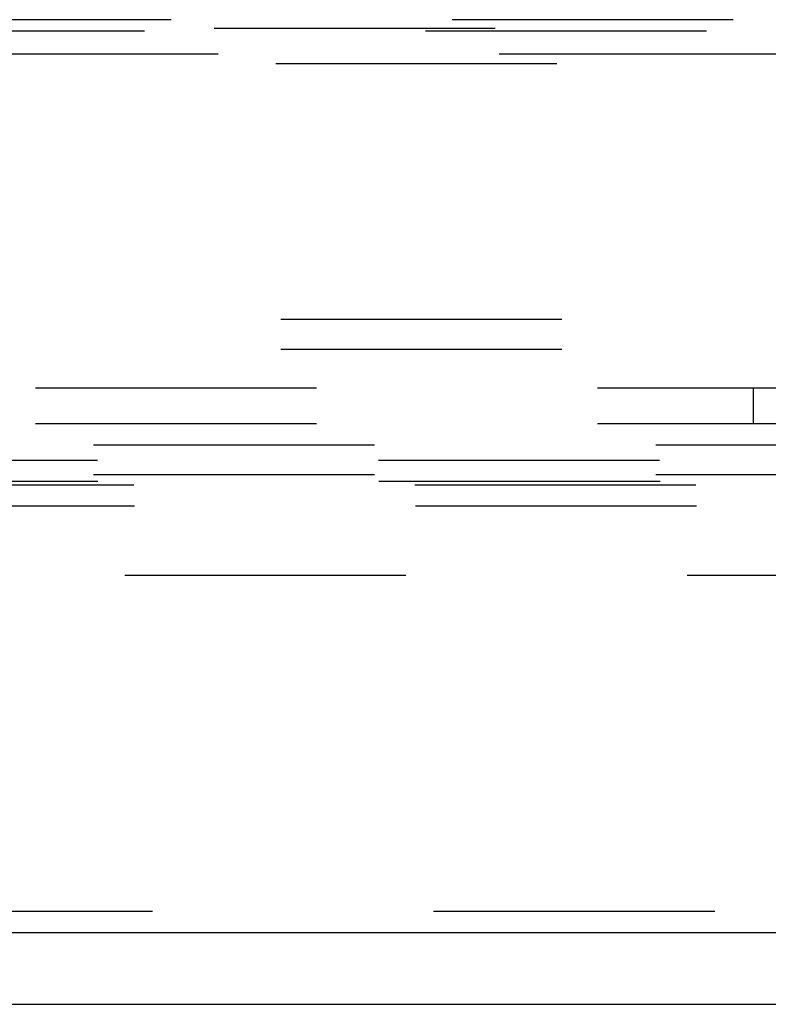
# Model space of a CAD drawing. Header units: inches. Extents: x 0 to 179, y 0 to 116.
# Tile 74 of 234: x 69.72 to 72.34, y 33.38 to 36.82. Entities that reach past the tile are written whole.
import ezdxf

# ---------------------------------------------------------------- set-up
doc = ezdxf.new("R2010")
doc.units = ezdxf.units.IN
doc.header["$LTSCALE"] = 9.842105
doc.header["$MEASUREMENT"] = 0
doc.linetypes.add('HIDDEN', pattern=[0.2, 0.1, -0.1])
doc.layers.get('0').update_dxf_attribs({"linetype": 'CONTINUOUS'})
for name, color, linetype in [('DEFAULT_2', 8, 'HIDDEN'), ('RIGHTHAND_DOOR_ASSEMBLY', 7, 'CONTINUOUS'), ('SUBPANEL', 7, 'CONTINUOUS')]:
    doc.layers.add(name, color=color, linetype=linetype)

msp = doc.modelspace()

# ---------------------------------------------------------------- linework, layer by layer
at = {"color": 7, "linetype": 'Continuous'}
msp.add_line((32.7465, 33.3753), (80.6425, 33.3753), dxfattribs=at)
at = {"layer": 'DEFAULT_2', "color": 8, "linetype": 'HIDDEN'}
for p, q in [((64.7102, 36.6668), (73.4602, 36.6668)), ((73.5852, 35.7708), (64.5852, 35.7708)), ((73.5852, 35.6668), (64.5852, 35.6668)), ((66.0401, 35.3333), (75.6002, 35.3333)), ((67.0376, 35.2788), (74.6027, 35.2788)), ((66.0401, 35.2293), (74.8815, 35.2293)), ((67.0394, 35.2052), (74.601, 35.2052)), ((67.1653, 35.1931), (74.4751, 35.1931)), ((67.167, 35.1195), (74.4734, 35.1195)), ((78.9445, 34.8753), (58.3405, 34.8753))]:
    msp.add_line(p, q, dxfattribs=at)
at = {"layer": 'RIGHTHAND_DOOR_ASSEMBLY', "color": 8, "linetype": 'HIDDEN'}
for p, q in [((76.1537, 36.8203), (64.5237, 36.8203)), ((64.4937, 36.7903), (76.1837, 36.7903)), ((76.0599, 36.7803), (64.6175, 36.7803)), ((76.3187, 36.7003), (64.3587, 36.7003)), ((80.0257, 33.7003), (57.2392, 33.7003))]:
    msp.add_line(p, q, dxfattribs=at)
at = {"layer": 'RIGHTHAND_DOOR_ASSEMBLY', "color": 3, "linetype": 'Continuous'}
msp.add_line((80.0257, 33.6253), (57.2392, 33.6253), dxfattribs=at)
at = {"layer": 'SUBPANEL', "color": 8, "linetype": 'HIDDEN'}
for p, q in [((76.6632, 35.5316), (36.7257, 35.5316)), ((72.2882, 35.4066), (72.2882, 35.5316)), ((76.6632, 35.4066), (36.7257, 35.4066))]:
    msp.add_line(p, q, dxfattribs=at)

doc.saveas('drawing.dxf')
